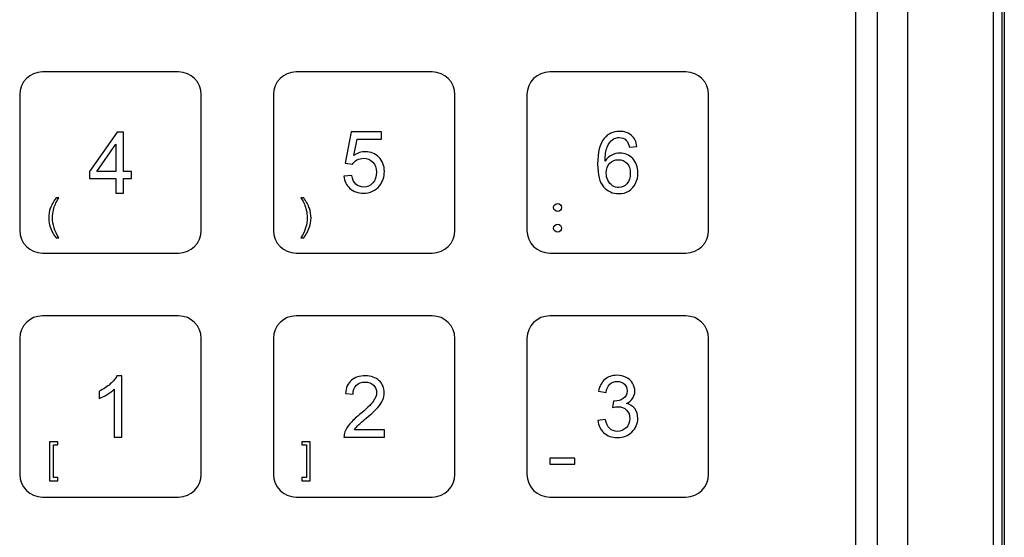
# Model space of a CAD drawing. Header units: millimetres. Extents: x 7099 to 9560, y -2357 to -1635.
# Tile 59 of 85: x 7479 to 7561, y -1850 to -1807. Entities that reach past the tile are written whole.
import ezdxf

# ---------------------------------------------------------------- set-up
doc = ezdxf.new("R2010")
doc.units = ezdxf.units.MM
doc.header["$LTSCALE"] = 3

msp = doc.modelspace()

# ---------------------------------------------------------------- linework, layer by layer
at = {"linetype": 'Continuous', "lineweight": 30}
for p, q in [((7560.732, -1751.221), (7560.732, -1947.221)), ((7552.732, -1939.221), (7552.732, -1759.221)), ((7550.232, -1935.507), (7550.232, -1762.935)), ((7548.445, -1933.719), (7548.445, -1764.722))]:
    msp.add_line(p, q, dxfattribs=at)
at = {"linetype": 'Continuous', "lineweight": 30, "flags": 128}
msp.add_lwpolyline([(7559.847, -1946.318), (7559.847, -1946.318), (7559.847, -1944.318), (7559.847, -1936.318), (7559.848, -1904.318), (7559.847, -1776.318), (7559.847, -1763.572), (7559.847, -1752.123), (7559.847, -1752.123)], dxfattribs=at)
at = {"linetype": 'Continuous', "lineweight": 30}
for points, knots in [([(7560.528, -1751.221), (7560.526, -1752.248), (7560.522, -1754.304), (7560.528, -1758.422), (7560.521, -1773.344), (7560.528, -1811.928), (7560.534, -1853.395), (7560.522, -1883.494), (7560.515, -1888.896), (7560.515, -1889.356)], [0, 0, 0, 0, 0.02232, 0.044701, 0.089433, 0.34638, 0.882619, 0.989997, 1, 1, 1, 1]), ([(7481.093, -1811.42), (7481.093, -1811.42), (7492.371, -1811.42), (7492.371, -1811.42), (7492.371, -1811.42), (7493.405, -1811.42), (7494.251, -1812.264), (7494.251, -1813.296), (7494.251, -1813.296), (7494.251, -1813.296), (7494.251, -1824.545), (7494.251, -1824.545), (7494.251, -1824.545), (7494.251, -1825.577), (7493.405, -1826.42), (7492.371, -1826.42), (7492.371, -1826.42), (7492.371, -1826.42), (7481.093, -1826.42), (7481.093, -1826.42), (7481.093, -1826.42), (7480.059, -1826.42), (7479.213, -1825.577), (7479.213, -1824.545), (7479.213, -1824.545), (7479.213, -1824.545), (7479.213, -1813.296), (7479.213, -1813.296), (7479.213, -1813.296), (7479.213, -1812.264), (7480.059, -1811.42), (7481.093, -1811.42)], [0, 0, 0, 0, 0.111111, 0.111111, 0.111111, 0.111111, 0.222222, 0.222222, 0.222222, 0.222222, 0.333333, 0.333333, 0.333333, 0.333333, 0.444444, 0.444444, 0.444444, 0.444444, 0.555556, 0.555556, 0.555556, 0.555556, 0.666667, 0.666667, 0.666667, 0.666667, 0.777778, 0.777778, 0.777778, 0.777778, 1, 1, 1, 1]), ([(7502.093, -1811.42), (7502.093, -1811.42), (7513.371, -1811.42), (7513.371, -1811.42), (7513.371, -1811.42), (7514.405, -1811.42), (7515.251, -1812.264), (7515.251, -1813.296), (7515.251, -1813.296), (7515.251, -1813.296), (7515.251, -1824.545), (7515.251, -1824.545), (7515.251, -1824.545), (7515.251, -1825.577), (7514.405, -1826.42), (7513.371, -1826.42), (7513.371, -1826.42), (7513.371, -1826.42), (7502.093, -1826.42), (7502.093, -1826.42), (7502.093, -1826.42), (7501.059, -1826.42), (7500.213, -1825.577), (7500.213, -1824.545), (7500.213, -1824.545), (7500.213, -1824.545), (7500.213, -1813.296), (7500.213, -1813.296), (7500.213, -1813.296), (7500.213, -1812.264), (7501.059, -1811.42), (7502.093, -1811.42)], [0, 0, 0, 0, 0.111111, 0.111111, 0.111111, 0.111111, 0.222222, 0.222222, 0.222222, 0.222222, 0.333333, 0.333333, 0.333333, 0.333333, 0.444444, 0.444444, 0.444444, 0.444444, 0.555556, 0.555556, 0.555556, 0.555556, 0.666667, 0.666667, 0.666667, 0.666667, 0.777778, 0.777778, 0.777778, 0.777778, 1, 1, 1, 1]), ([(7523.093, -1811.42), (7523.093, -1811.42), (7534.371, -1811.42), (7534.371, -1811.42), (7534.371, -1811.42), (7535.405, -1811.42), (7536.251, -1812.264), (7536.251, -1813.296), (7536.251, -1813.296), (7536.251, -1813.296), (7536.251, -1824.545), (7536.251, -1824.545), (7536.251, -1824.545), (7536.251, -1825.577), (7535.405, -1826.42), (7534.371, -1826.42), (7534.371, -1826.42), (7534.371, -1826.42), (7523.093, -1826.42), (7523.093, -1826.42), (7523.093, -1826.42), (7522.059, -1826.42), (7521.213, -1825.577), (7521.213, -1824.545), (7521.213, -1824.545), (7521.213, -1824.545), (7521.213, -1813.296), (7521.213, -1813.296), (7521.213, -1813.296), (7521.213, -1812.264), (7522.059, -1811.42), (7523.093, -1811.42)], [0, 0, 0, 0, 0.111111, 0.111111, 0.111111, 0.111111, 0.222222, 0.222222, 0.222222, 0.222222, 0.333333, 0.333333, 0.333333, 0.333333, 0.444444, 0.444444, 0.444444, 0.444444, 0.555556, 0.555556, 0.555556, 0.555556, 0.666667, 0.666667, 0.666667, 0.666667, 0.777778, 0.777778, 0.777778, 0.777778, 1, 1, 1, 1]), ([(7487.177, -1821.446), (7487.177, -1821.446), (7487.177, -1820.24), (7487.177, -1820.24), (7487.177, -1820.24), (7487.177, -1820.24), (7484.982, -1820.24), (7484.982, -1820.24), (7484.982, -1820.24), (7484.982, -1820.24), (7484.982, -1819.668), (7484.982, -1819.668), (7484.982, -1819.668), (7484.982, -1819.668), (7487.289, -1816.395), (7487.289, -1816.395), (7487.289, -1816.395), (7487.289, -1816.395), (7487.797, -1816.395), (7487.797, -1816.395), (7487.797, -1816.395), (7487.797, -1816.395), (7487.797, -1819.668), (7487.797, -1819.668), (7487.797, -1819.668), (7487.797, -1819.668), (7488.482, -1819.668), (7488.482, -1819.668), (7488.482, -1819.668), (7488.482, -1819.668), (7488.482, -1820.24), (7488.482, -1820.24), (7488.482, -1820.24), (7488.482, -1820.24), (7487.797, -1820.24), (7487.797, -1820.24), (7487.797, -1820.24), (7487.797, -1820.24), (7487.797, -1821.446), (7487.797, -1821.446), (7487.797, -1821.446), (7487.797, -1821.446), (7487.177, -1821.446), (7487.177, -1821.446)], [0, 0, 0, 0, 0.083333, 0.083333, 0.083333, 0.083333, 0.166667, 0.166667, 0.166667, 0.166667, 0.25, 0.25, 0.25, 0.25, 0.333333, 0.333333, 0.333333, 0.333333, 0.416667, 0.416667, 0.416667, 0.416667, 0.5, 0.5, 0.5, 0.5, 0.583333, 0.583333, 0.583333, 0.583333, 0.666667, 0.666667, 0.666667, 0.666667, 0.75, 0.75, 0.75, 0.75, 0.833333, 0.833333, 0.833333, 0.833333, 1, 1, 1, 1]), ([(7506.06, -1820.046), (7506.06, -1820.046), (7506.709, -1819.996), (7506.709, -1819.996), (7506.709, -1819.996), (7506.757, -1820.313), (7506.869, -1820.55), (7507.043, -1820.71), (7507.043, -1820.71), (7507.217, -1820.869), (7507.43, -1820.949), (7507.68, -1820.949), (7507.68, -1820.949), (7507.983, -1820.949), (7508.235, -1820.836), (7508.441, -1820.611), (7508.441, -1820.611), (7508.646, -1820.386), (7508.748, -1820.087), (7508.748, -1819.715), (7508.748, -1819.715), (7508.748, -1819.361), (7508.65, -1819.083), (7508.454, -1818.878), (7508.454, -1818.878), (7508.258, -1818.673), (7507.998, -1818.571), (7507.674, -1818.571), (7507.674, -1818.571), (7507.473, -1818.571), (7507.293, -1818.617), (7507.134, -1818.709), (7507.134, -1818.709), (7506.975, -1818.8), (7506.85, -1818.919), (7506.758, -1819.065), (7506.758, -1819.065), (7506.758, -1819.065), (7506.173, -1818.98), (7506.173, -1818.98), (7506.173, -1818.98), (7506.173, -1818.98), (7506.66, -1816.384), (7506.66, -1816.384), (7506.66, -1816.384), (7506.66, -1816.384), (7509.164, -1816.384), (7509.164, -1816.384), (7509.164, -1816.384), (7509.164, -1816.384), (7509.164, -1816.977), (7509.164, -1816.977), (7509.164, -1816.977), (7509.164, -1816.977), (7507.155, -1816.977), (7507.155, -1816.977), (7507.155, -1816.977), (7507.155, -1816.977), (7506.885, -1818.34), (7506.885, -1818.34), (7506.885, -1818.34), (7507.188, -1818.127), (7507.505, -1818.021), (7507.837, -1818.021), (7507.837, -1818.021), (7508.277, -1818.021), (7508.648, -1818.174), (7508.95, -1818.479), (7508.95, -1818.479), (7509.253, -1818.785), (7509.404, -1819.178), (7509.404, -1819.658), (7509.404, -1819.658), (7509.404, -1820.115), (7509.271, -1820.51), (7509.006, -1820.843), (7509.006, -1820.843), (7508.682, -1821.252), (7508.24, -1821.457), (7507.68, -1821.457), (7507.68, -1821.457), (7507.222, -1821.457), (7506.848, -1821.328), (7506.557, -1821.07), (7506.557, -1821.07), (7506.267, -1820.813), (7506.101, -1820.471), (7506.06, -1820.046)], [0, 0, 0, 0, 0.043478, 0.043478, 0.043478, 0.043478, 0.086957, 0.086957, 0.086957, 0.086957, 0.130435, 0.130435, 0.130435, 0.130435, 0.173913, 0.173913, 0.173913, 0.173913, 0.217391, 0.217391, 0.217391, 0.217391, 0.26087, 0.26087, 0.26087, 0.26087, 0.304348, 0.304348, 0.304348, 0.304348, 0.347826, 0.347826, 0.347826, 0.347826, 0.391304, 0.391304, 0.391304, 0.391304, 0.434783, 0.434783, 0.434783, 0.434783, 0.478261, 0.478261, 0.478261, 0.478261, 0.521739, 0.521739, 0.521739, 0.521739, 0.565217, 0.565217, 0.565217, 0.565217, 0.608696, 0.608696, 0.608696, 0.608696, 0.652174, 0.652174, 0.652174, 0.652174, 0.695652, 0.695652, 0.695652, 0.695652, 0.73913, 0.73913, 0.73913, 0.73913, 0.782609, 0.782609, 0.782609, 0.782609, 0.826087, 0.826087, 0.826087, 0.826087, 0.869565, 0.869565, 0.869565, 0.869565, 0.913043, 0.913043, 0.913043, 0.913043, 1, 1, 1, 1]), ([(7530.316, -1817.597), (7530.316, -1817.597), (7529.702, -1817.647), (7529.702, -1817.647), (7529.702, -1817.647), (7529.647, -1817.403), (7529.568, -1817.226), (7529.466, -1817.115), (7529.466, -1817.115), (7529.298, -1816.938), (7529.09, -1816.85), (7528.843, -1816.85), (7528.843, -1816.85), (7528.644, -1816.85), (7528.468, -1816.905), (7528.316, -1817.015), (7528.316, -1817.015), (7528.121, -1817.158), (7527.968, -1817.365), (7527.854, -1817.637), (7527.854, -1817.637), (7527.741, -1817.911), (7527.682, -1818.301), (7527.677, -1818.805), (7527.677, -1818.805), (7527.827, -1818.578), (7528.01, -1818.409), (7528.226, -1818.3), (7528.226, -1818.3), (7528.443, -1818.189), (7528.669, -1818.134), (7528.906, -1818.134), (7528.906, -1818.134), (7529.32, -1818.134), (7529.673, -1818.287), (7529.964, -1818.591), (7529.964, -1818.591), (7530.255, -1818.896), (7530.401, -1819.288), (7530.401, -1819.772), (7530.401, -1819.772), (7530.401, -1820.089), (7530.333, -1820.383), (7530.196, -1820.656), (7530.196, -1820.656), (7530.059, -1820.929), (7529.872, -1821.137), (7529.632, -1821.282), (7529.632, -1821.282), (7529.393, -1821.426), (7529.121, -1821.499), (7528.818, -1821.499), (7528.818, -1821.499), (7528.302, -1821.499), (7527.88, -1821.309), (7527.553, -1820.929), (7527.553, -1820.929), (7527.227, -1820.549), (7527.063, -1819.922), (7527.063, -1819.05), (7527.063, -1819.05), (7527.063, -1818.074), (7527.245, -1817.363), (7527.606, -1816.92), (7527.606, -1816.92), (7527.921, -1816.534), (7528.345, -1816.342), (7528.88, -1816.342), (7528.88, -1816.342), (7529.278, -1816.342), (7529.605, -1816.453), (7529.859, -1816.676), (7529.859, -1816.676), (7530.113, -1816.898), (7530.266, -1817.205), (7530.316, -1817.597)], [0, 0, 0, 0, 0.05, 0.05, 0.05, 0.05, 0.1, 0.1, 0.1, 0.1, 0.15, 0.15, 0.15, 0.15, 0.2, 0.2, 0.2, 0.2, 0.25, 0.25, 0.25, 0.25, 0.3, 0.3, 0.3, 0.3, 0.35, 0.35, 0.35, 0.35, 0.4, 0.4, 0.4, 0.4, 0.45, 0.45, 0.45, 0.45, 0.5, 0.5, 0.5, 0.5, 0.55, 0.55, 0.55, 0.55, 0.6, 0.6, 0.6, 0.6, 0.65, 0.65, 0.65, 0.65, 0.7, 0.7, 0.7, 0.7, 0.75, 0.75, 0.75, 0.75, 0.8, 0.8, 0.8, 0.8, 0.85, 0.85, 0.85, 0.85, 0.9, 0.9, 0.9, 0.9, 1, 1, 1, 1]), ([(7487.177, -1819.668), (7487.177, -1819.668), (7487.177, -1817.395), (7487.177, -1817.395), (7487.177, -1817.395), (7487.177, -1817.395), (7485.593, -1819.668), (7485.593, -1819.668), (7485.593, -1819.668), (7485.593, -1819.668), (7487.177, -1819.668), (7487.177, -1819.668)], [0, 0, 0, 0, 0.25, 0.25, 0.25, 0.25, 0.5, 0.5, 0.5, 0.5, 1, 1, 1, 1]), ([(7527.776, -1819.778), (7527.776, -1819.992), (7527.822, -1820.196), (7527.912, -1820.391), (7527.912, -1820.391), (7528.003, -1820.587), (7528.13, -1820.735), (7528.291, -1820.837), (7528.291, -1820.837), (7528.453, -1820.939), (7528.625, -1820.991), (7528.807, -1820.991), (7528.807, -1820.991), (7529.072, -1820.991), (7529.298, -1820.885), (7529.485, -1820.674), (7529.485, -1820.674), (7529.672, -1820.462), (7529.766, -1820.175), (7529.766, -1819.812), (7529.766, -1819.812), (7529.766, -1819.463), (7529.673, -1819.187), (7529.488, -1818.986), (7529.488, -1818.986), (7529.304, -1818.785), (7529.068, -1818.684), (7528.783, -1818.684), (7528.783, -1818.684), (7528.503, -1818.684), (7528.264, -1818.785), (7528.069, -1818.986), (7528.069, -1818.986), (7527.874, -1819.187), (7527.776, -1819.451), (7527.776, -1819.778)], [0, 0, 0, 0, 0.1, 0.1, 0.1, 0.1, 0.2, 0.2, 0.2, 0.2, 0.3, 0.3, 0.3, 0.3, 0.4, 0.4, 0.4, 0.4, 0.5, 0.5, 0.5, 0.5, 0.6, 0.6, 0.6, 0.6, 0.7, 0.7, 0.7, 0.7, 0.8, 0.8, 0.8, 0.8, 1, 1, 1, 1]), ([(7482.225, -1825.154), (7482.055, -1824.938), (7481.91, -1824.686), (7481.792, -1824.396), (7481.792, -1824.396), (7481.674, -1824.107), (7481.615, -1823.807), (7481.615, -1823.498), (7481.615, -1823.498), (7481.615, -1823.224), (7481.659, -1822.962), (7481.747, -1822.713), (7481.747, -1822.713), (7481.851, -1822.422), (7482.01, -1822.133), (7482.225, -1821.845), (7482.225, -1821.845), (7482.225, -1821.845), (7482.448, -1821.845), (7482.448, -1821.845), (7482.448, -1821.845), (7482.309, -1822.083), (7482.217, -1822.254), (7482.172, -1822.356), (7482.172, -1822.356), (7482.102, -1822.514), (7482.047, -1822.68), (7482.007, -1822.852), (7482.007, -1822.852), (7481.957, -1823.067), (7481.933, -1823.282), (7481.933, -1823.499), (7481.933, -1823.499), (7481.933, -1824.051), (7482.104, -1824.603), (7482.448, -1825.154), (7482.448, -1825.154), (7482.448, -1825.154), (7482.225, -1825.154), (7482.225, -1825.154)], [0, 0, 0, 0, 0.090909, 0.090909, 0.090909, 0.090909, 0.181818, 0.181818, 0.181818, 0.181818, 0.272727, 0.272727, 0.272727, 0.272727, 0.363636, 0.363636, 0.363636, 0.363636, 0.454545, 0.454545, 0.454545, 0.454545, 0.545455, 0.545455, 0.545455, 0.545455, 0.636364, 0.636364, 0.636364, 0.636364, 0.727273, 0.727273, 0.727273, 0.727273, 0.818182, 0.818182, 0.818182, 0.818182, 1, 1, 1, 1]), ([(7502.725, -1825.154), (7502.725, -1825.154), (7502.503, -1825.154), (7502.503, -1825.154), (7502.503, -1825.154), (7502.846, -1824.603), (7503.018, -1824.051), (7503.018, -1823.499), (7503.018, -1823.499), (7503.018, -1823.283), (7502.993, -1823.069), (7502.944, -1822.857), (7502.944, -1822.857), (7502.905, -1822.685), (7502.85, -1822.52), (7502.78, -1822.361), (7502.78, -1822.361), (7502.736, -1822.258), (7502.643, -1822.086), (7502.503, -1821.845), (7502.503, -1821.845), (7502.503, -1821.845), (7502.725, -1821.845), (7502.725, -1821.845), (7502.725, -1821.845), (7502.94, -1822.133), (7503.1, -1822.422), (7503.203, -1822.713), (7503.203, -1822.713), (7503.291, -1822.962), (7503.335, -1823.224), (7503.335, -1823.498), (7503.335, -1823.498), (7503.335, -1823.807), (7503.276, -1824.107), (7503.157, -1824.396), (7503.157, -1824.396), (7503.039, -1824.686), (7502.895, -1824.938), (7502.725, -1825.154)], [0, 0, 0, 0, 0.090909, 0.090909, 0.090909, 0.090909, 0.181818, 0.181818, 0.181818, 0.181818, 0.272727, 0.272727, 0.272727, 0.272727, 0.363636, 0.363636, 0.363636, 0.363636, 0.454545, 0.454545, 0.454545, 0.454545, 0.545455, 0.545455, 0.545455, 0.545455, 0.636364, 0.636364, 0.636364, 0.636364, 0.727273, 0.727273, 0.727273, 0.727273, 0.818182, 0.818182, 0.818182, 0.818182, 1, 1, 1, 1]), ([(7523.744, -1822.968), (7523.927, -1822.968), (7524.07, -1822.824), (7524.07, -1822.646), (7524.07, -1822.646), (7524.07, -1822.46), (7523.927, -1822.316), (7523.744, -1822.316), (7523.744, -1822.316), (7523.562, -1822.316), (7523.414, -1822.46), (7523.414, -1822.646), (7523.414, -1822.646), (7523.414, -1822.824), (7523.562, -1822.968), (7523.744, -1822.968)], [0, 0, 0, 0, 0.2, 0.2, 0.2, 0.2, 0.4, 0.4, 0.4, 0.4, 0.6, 0.6, 0.6, 0.6, 1, 1, 1, 1]), ([(7523.744, -1824.682), (7523.927, -1824.682), (7524.07, -1824.538), (7524.07, -1824.361), (7524.07, -1824.361), (7524.07, -1824.179), (7523.927, -1824.035), (7523.744, -1824.035), (7523.744, -1824.035), (7523.562, -1824.035), (7523.414, -1824.179), (7523.414, -1824.361), (7523.414, -1824.361), (7523.414, -1824.538), (7523.562, -1824.682), (7523.744, -1824.682)], [0, 0, 0, 0, 0.2, 0.2, 0.2, 0.2, 0.4, 0.4, 0.4, 0.4, 0.6, 0.6, 0.6, 0.6, 1, 1, 1, 1]), ([(7481.093, -1831.62), (7481.093, -1831.62), (7492.371, -1831.62), (7492.371, -1831.62), (7492.371, -1831.62), (7493.405, -1831.62), (7494.251, -1832.464), (7494.251, -1833.496), (7494.251, -1833.496), (7494.251, -1833.496), (7494.251, -1844.745), (7494.251, -1844.745), (7494.251, -1844.745), (7494.251, -1845.777), (7493.405, -1846.62), (7492.371, -1846.62), (7492.371, -1846.62), (7492.371, -1846.62), (7481.093, -1846.62), (7481.093, -1846.62), (7481.093, -1846.62), (7480.059, -1846.62), (7479.213, -1845.777), (7479.213, -1844.745), (7479.213, -1844.745), (7479.213, -1844.745), (7479.213, -1833.496), (7479.213, -1833.496), (7479.213, -1833.496), (7479.213, -1832.464), (7480.059, -1831.62), (7481.093, -1831.62)], [0, 0, 0, 0, 0.111111, 0.111111, 0.111111, 0.111111, 0.222222, 0.222222, 0.222222, 0.222222, 0.333333, 0.333333, 0.333333, 0.333333, 0.444444, 0.444444, 0.444444, 0.444444, 0.555556, 0.555556, 0.555556, 0.555556, 0.666667, 0.666667, 0.666667, 0.666667, 0.777778, 0.777778, 0.777778, 0.777778, 1, 1, 1, 1]), ([(7502.093, -1831.62), (7502.093, -1831.62), (7513.371, -1831.62), (7513.371, -1831.62), (7513.371, -1831.62), (7514.405, -1831.62), (7515.251, -1832.464), (7515.251, -1833.496), (7515.251, -1833.496), (7515.251, -1833.496), (7515.251, -1844.745), (7515.251, -1844.745), (7515.251, -1844.745), (7515.251, -1845.777), (7514.405, -1846.62), (7513.371, -1846.62), (7513.371, -1846.62), (7513.371, -1846.62), (7502.093, -1846.62), (7502.093, -1846.62), (7502.093, -1846.62), (7501.059, -1846.62), (7500.213, -1845.777), (7500.213, -1844.745), (7500.213, -1844.745), (7500.213, -1844.745), (7500.213, -1833.496), (7500.213, -1833.496), (7500.213, -1833.496), (7500.213, -1832.464), (7501.059, -1831.62), (7502.093, -1831.62)], [0, 0, 0, 0, 0.111111, 0.111111, 0.111111, 0.111111, 0.222222, 0.222222, 0.222222, 0.222222, 0.333333, 0.333333, 0.333333, 0.333333, 0.444444, 0.444444, 0.444444, 0.444444, 0.555556, 0.555556, 0.555556, 0.555556, 0.666667, 0.666667, 0.666667, 0.666667, 0.777778, 0.777778, 0.777778, 0.777778, 1, 1, 1, 1]), ([(7523.093, -1831.62), (7523.093, -1831.62), (7534.371, -1831.62), (7534.371, -1831.62), (7534.371, -1831.62), (7535.405, -1831.62), (7536.251, -1832.464), (7536.251, -1833.496), (7536.251, -1833.496), (7536.251, -1833.496), (7536.251, -1844.745), (7536.251, -1844.745), (7536.251, -1844.745), (7536.251, -1845.777), (7535.405, -1846.62), (7534.371, -1846.62), (7534.371, -1846.62), (7534.371, -1846.62), (7523.093, -1846.62), (7523.093, -1846.62), (7523.093, -1846.62), (7522.059, -1846.62), (7521.213, -1845.777), (7521.213, -1844.745), (7521.213, -1844.745), (7521.213, -1844.745), (7521.213, -1833.496), (7521.213, -1833.496), (7521.213, -1833.496), (7521.213, -1832.464), (7522.059, -1831.62), (7523.093, -1831.62)], [0, 0, 0, 0, 0.111111, 0.111111, 0.111111, 0.111111, 0.222222, 0.222222, 0.222222, 0.222222, 0.333333, 0.333333, 0.333333, 0.333333, 0.444444, 0.444444, 0.444444, 0.444444, 0.555556, 0.555556, 0.555556, 0.555556, 0.666667, 0.666667, 0.666667, 0.666667, 0.777778, 0.777778, 0.777778, 0.777778, 1, 1, 1, 1]), ([(7487.663, -1841.657), (7487.663, -1841.657), (7487.042, -1841.657), (7487.042, -1841.657), (7487.042, -1841.657), (7487.042, -1841.657), (7487.042, -1837.703), (7487.042, -1837.703), (7487.042, -1837.703), (7486.893, -1837.847), (7486.697, -1837.989), (7486.454, -1838.132), (7486.454, -1838.132), (7486.212, -1838.274), (7485.994, -1838.381), (7485.801, -1838.451), (7485.801, -1838.451), (7485.801, -1838.451), (7485.801, -1837.852), (7485.801, -1837.852), (7485.801, -1837.852), (7486.148, -1837.689), (7486.451, -1837.492), (7486.711, -1837.259), (7486.711, -1837.259), (7486.971, -1837.027), (7487.155, -1836.803), (7487.264, -1836.584), (7487.264, -1836.584), (7487.264, -1836.584), (7487.663, -1836.584), (7487.663, -1836.584), (7487.663, -1836.584), (7487.663, -1836.584), (7487.663, -1841.657), (7487.663, -1841.657)], [0, 0, 0, 0, 0.1, 0.1, 0.1, 0.1, 0.2, 0.2, 0.2, 0.2, 0.3, 0.3, 0.3, 0.3, 0.4, 0.4, 0.4, 0.4, 0.5, 0.5, 0.5, 0.5, 0.6, 0.6, 0.6, 0.6, 0.7, 0.7, 0.7, 0.7, 0.8, 0.8, 0.8, 0.8, 1, 1, 1, 1]), ([(7509.407, -1841.064), (7509.407, -1841.064), (7509.407, -1841.657), (7509.407, -1841.657), (7509.407, -1841.657), (7509.407, -1841.657), (7506.062, -1841.657), (7506.062, -1841.657), (7506.062, -1841.657), (7506.058, -1841.508), (7506.082, -1841.364), (7506.135, -1841.225), (7506.135, -1841.225), (7506.221, -1840.998), (7506.359, -1840.774), (7506.548, -1840.554), (7506.548, -1840.554), (7506.737, -1840.334), (7507.008, -1840.08), (7507.359, -1839.792), (7507.359, -1839.792), (7507.906, -1839.342), (7508.278, -1838.985), (7508.472, -1838.722), (7508.472, -1838.722), (7508.667, -1838.458), (7508.765, -1838.209), (7508.765, -1837.974), (7508.765, -1837.974), (7508.765, -1837.728), (7508.676, -1837.521), (7508.5, -1837.352), (7508.5, -1837.352), (7508.324, -1837.184), (7508.093, -1837.099), (7507.81, -1837.099), (7507.81, -1837.099), (7507.51, -1837.099), (7507.27, -1837.188), (7507.09, -1837.367), (7507.09, -1837.367), (7506.91, -1837.545), (7506.82, -1837.792), (7506.817, -1838.108), (7506.817, -1838.108), (7506.817, -1838.108), (7506.182, -1838.044), (7506.182, -1838.044), (7506.182, -1838.044), (7506.226, -1837.569), (7506.39, -1837.207), (7506.675, -1836.958), (7506.675, -1836.958), (7506.961, -1836.709), (7507.343, -1836.584), (7507.824, -1836.584), (7507.824, -1836.584), (7508.308, -1836.584), (7508.693, -1836.718), (7508.975, -1836.987), (7508.975, -1836.987), (7509.258, -1837.257), (7509.4, -1837.591), (7509.4, -1837.988), (7509.4, -1837.988), (7509.4, -1838.19), (7509.358, -1838.389), (7509.275, -1838.584), (7509.275, -1838.584), (7509.193, -1838.781), (7509.055, -1838.986), (7508.863, -1839.203), (7508.863, -1839.203), (7508.67, -1839.418), (7508.352, -1839.715), (7507.907, -1840.092), (7507.907, -1840.092), (7507.535, -1840.405), (7507.295, -1840.616), (7507.189, -1840.728), (7507.189, -1840.728), (7507.083, -1840.84), (7506.996, -1840.951), (7506.927, -1841.064), (7506.927, -1841.064), (7506.927, -1841.064), (7509.407, -1841.064), (7509.407, -1841.064)], [0, 0, 0, 0, 0.043478, 0.043478, 0.043478, 0.043478, 0.086957, 0.086957, 0.086957, 0.086957, 0.130435, 0.130435, 0.130435, 0.130435, 0.173913, 0.173913, 0.173913, 0.173913, 0.217391, 0.217391, 0.217391, 0.217391, 0.26087, 0.26087, 0.26087, 0.26087, 0.304348, 0.304348, 0.304348, 0.304348, 0.347826, 0.347826, 0.347826, 0.347826, 0.391304, 0.391304, 0.391304, 0.391304, 0.434783, 0.434783, 0.434783, 0.434783, 0.478261, 0.478261, 0.478261, 0.478261, 0.521739, 0.521739, 0.521739, 0.521739, 0.565217, 0.565217, 0.565217, 0.565217, 0.608696, 0.608696, 0.608696, 0.608696, 0.652174, 0.652174, 0.652174, 0.652174, 0.695652, 0.695652, 0.695652, 0.695652, 0.73913, 0.73913, 0.73913, 0.73913, 0.782609, 0.782609, 0.782609, 0.782609, 0.826087, 0.826087, 0.826087, 0.826087, 0.869565, 0.869565, 0.869565, 0.869565, 0.913043, 0.913043, 0.913043, 0.913043, 1, 1, 1, 1]), ([(7527.078, -1840.274), (7527.078, -1840.274), (7527.698, -1840.189), (7527.698, -1840.189), (7527.698, -1840.189), (7527.77, -1840.542), (7527.89, -1840.796), (7528.061, -1840.951), (7528.061, -1840.951), (7528.231, -1841.107), (7528.44, -1841.184), (7528.689, -1841.184), (7528.689, -1841.184), (7528.983, -1841.184), (7529.231, -1841.083), (7529.431, -1840.881), (7529.431, -1840.881), (7529.631, -1840.679), (7529.73, -1840.428), (7529.73, -1840.129), (7529.73, -1840.129), (7529.73, -1839.845), (7529.638, -1839.61), (7529.451, -1839.424), (7529.451, -1839.424), (7529.265, -1839.239), (7529.028, -1839.146), (7528.74, -1839.146), (7528.74, -1839.146), (7528.623, -1839.146), (7528.477, -1839.17), (7528.302, -1839.216), (7528.302, -1839.216), (7528.302, -1839.216), (7528.371, -1838.672), (7528.371, -1838.672), (7528.371, -1838.672), (7528.412, -1838.677), (7528.446, -1838.679), (7528.471, -1838.679), (7528.471, -1838.679), (7528.737, -1838.679), (7528.974, -1838.61), (7529.187, -1838.472), (7529.187, -1838.472), (7529.399, -1838.335), (7529.505, -1838.123), (7529.505, -1837.837), (7529.505, -1837.837), (7529.505, -1837.61), (7529.427, -1837.422), (7529.273, -1837.273), (7529.273, -1837.273), (7529.119, -1837.124), (7528.92, -1837.05), (7528.677, -1837.05), (7528.677, -1837.05), (7528.435, -1837.05), (7528.234, -1837.126), (7528.072, -1837.279), (7528.072, -1837.279), (7527.911, -1837.432), (7527.808, -1837.661), (7527.762, -1837.967), (7527.762, -1837.967), (7527.762, -1837.967), (7527.141, -1837.854), (7527.141, -1837.854), (7527.141, -1837.854), (7527.218, -1837.438), (7527.389, -1837.114), (7527.658, -1836.885), (7527.658, -1836.885), (7527.927, -1836.656), (7528.262, -1836.542), (7528.662, -1836.542), (7528.662, -1836.542), (7528.937, -1836.542), (7529.191, -1836.6), (7529.422, -1836.719), (7529.422, -1836.719), (7529.655, -1836.837), (7529.833, -1836.998), (7529.955, -1837.201), (7529.955, -1837.201), (7530.079, -1837.406), (7530.14, -1837.622), (7530.14, -1837.852), (7530.14, -1837.852), (7530.14, -1838.069), (7530.081, -1838.267), (7529.965, -1838.445), (7529.965, -1838.445), (7529.847, -1838.624), (7529.673, -1838.766), (7529.444, -1838.872), (7529.444, -1838.872), (7529.742, -1838.94), (7529.974, -1839.084), (7530.14, -1839.301), (7530.14, -1839.301), (7530.304, -1839.518), (7530.387, -1839.791), (7530.387, -1840.116), (7530.387, -1840.116), (7530.387, -1840.557), (7530.226, -1840.933), (7529.905, -1841.239), (7529.905, -1841.239), (7529.582, -1841.546), (7529.175, -1841.699), (7528.684, -1841.699), (7528.684, -1841.699), (7528.241, -1841.699), (7527.873, -1841.566), (7527.58, -1841.302), (7527.58, -1841.302), (7527.286, -1841.037), (7527.119, -1840.695), (7527.078, -1840.274)], [0, 0, 0, 0, 0.032258, 0.032258, 0.032258, 0.032258, 0.064516, 0.064516, 0.064516, 0.064516, 0.096774, 0.096774, 0.096774, 0.096774, 0.129032, 0.129032, 0.129032, 0.129032, 0.16129, 0.16129, 0.16129, 0.16129, 0.193548, 0.193548, 0.193548, 0.193548, 0.225806, 0.225806, 0.225806, 0.225806, 0.258065, 0.258065, 0.258065, 0.258065, 0.290323, 0.290323, 0.290323, 0.290323, 0.322581, 0.322581, 0.322581, 0.322581, 0.354839, 0.354839, 0.354839, 0.354839, 0.387097, 0.387097, 0.387097, 0.387097, 0.419355, 0.419355, 0.419355, 0.419355, 0.451613, 0.451613, 0.451613, 0.451613, 0.483871, 0.483871, 0.483871, 0.483871, 0.516129, 0.516129, 0.516129, 0.516129, 0.548387, 0.548387, 0.548387, 0.548387, 0.580645, 0.580645, 0.580645, 0.580645, 0.612903, 0.612903, 0.612903, 0.612903, 0.645161, 0.645161, 0.645161, 0.645161, 0.677419, 0.677419, 0.677419, 0.677419, 0.709677, 0.709677, 0.709677, 0.709677, 0.741935, 0.741935, 0.741935, 0.741935, 0.774194, 0.774194, 0.774194, 0.774194, 0.806452, 0.806452, 0.806452, 0.806452, 0.83871, 0.83871, 0.83871, 0.83871, 0.870968, 0.870968, 0.870968, 0.870968, 0.903226, 0.903226, 0.903226, 0.903226, 0.935484, 0.935484, 0.935484, 0.935484, 1, 1, 1, 1]), ([(7481.689, -1845.268), (7481.689, -1845.268), (7481.689, -1842.04), (7481.689, -1842.04), (7481.689, -1842.04), (7481.689, -1842.04), (7482.373, -1842.04), (7482.373, -1842.04), (7482.373, -1842.04), (7482.373, -1842.04), (7482.373, -1842.298), (7482.373, -1842.298), (7482.373, -1842.298), (7482.373, -1842.298), (7481.999, -1842.298), (7481.999, -1842.298), (7481.999, -1842.298), (7481.999, -1842.298), (7481.999, -1845.011), (7481.999, -1845.011), (7481.999, -1845.011), (7481.999, -1845.011), (7482.373, -1845.011), (7482.373, -1845.011), (7482.373, -1845.011), (7482.373, -1845.011), (7482.373, -1845.268), (7482.373, -1845.268), (7482.373, -1845.268), (7482.373, -1845.268), (7481.689, -1845.268), (7481.689, -1845.268)], [0, 0, 0, 0, 0.111111, 0.111111, 0.111111, 0.111111, 0.222222, 0.222222, 0.222222, 0.222222, 0.333333, 0.333333, 0.333333, 0.333333, 0.444444, 0.444444, 0.444444, 0.444444, 0.555556, 0.555556, 0.555556, 0.555556, 0.666667, 0.666667, 0.666667, 0.666667, 0.777778, 0.777778, 0.777778, 0.777778, 1, 1, 1, 1]), ([(7503.261, -1845.268), (7503.261, -1845.268), (7502.577, -1845.268), (7502.577, -1845.268), (7502.577, -1845.268), (7502.577, -1845.268), (7502.577, -1845.011), (7502.577, -1845.011), (7502.577, -1845.011), (7502.577, -1845.011), (7502.951, -1845.011), (7502.951, -1845.011), (7502.951, -1845.011), (7502.951, -1845.011), (7502.951, -1842.298), (7502.951, -1842.298), (7502.951, -1842.298), (7502.951, -1842.298), (7502.577, -1842.298), (7502.577, -1842.298), (7502.577, -1842.298), (7502.577, -1842.298), (7502.577, -1842.04), (7502.577, -1842.04), (7502.577, -1842.04), (7502.577, -1842.04), (7503.261, -1842.04), (7503.261, -1842.04), (7503.261, -1842.04), (7503.261, -1842.04), (7503.261, -1845.268), (7503.261, -1845.268)], [0, 0, 0, 0, 0.111111, 0.111111, 0.111111, 0.111111, 0.222222, 0.222222, 0.222222, 0.222222, 0.333333, 0.333333, 0.333333, 0.333333, 0.444444, 0.444444, 0.444444, 0.444444, 0.555556, 0.555556, 0.555556, 0.555556, 0.666667, 0.666667, 0.666667, 0.666667, 0.777778, 0.777778, 0.777778, 0.777778, 1, 1, 1, 1]), ([(7523.112, -1843.896), (7523.112, -1843.896), (7523.112, -1843.412), (7523.112, -1843.412), (7523.112, -1843.412), (7523.112, -1843.412), (7525.173, -1843.412), (7525.173, -1843.412), (7525.173, -1843.412), (7525.173, -1843.412), (7525.173, -1843.896), (7525.173, -1843.896), (7525.173, -1843.896), (7525.173, -1843.896), (7523.112, -1843.896), (7523.112, -1843.896)], [0, 0, 0, 0, 0.2, 0.2, 0.2, 0.2, 0.4, 0.4, 0.4, 0.4, 0.6, 0.6, 0.6, 0.6, 1, 1, 1, 1])]:
    msp.add_open_spline(points, degree=3, knots=knots, dxfattribs=at)

doc.saveas('drawing.dxf')
